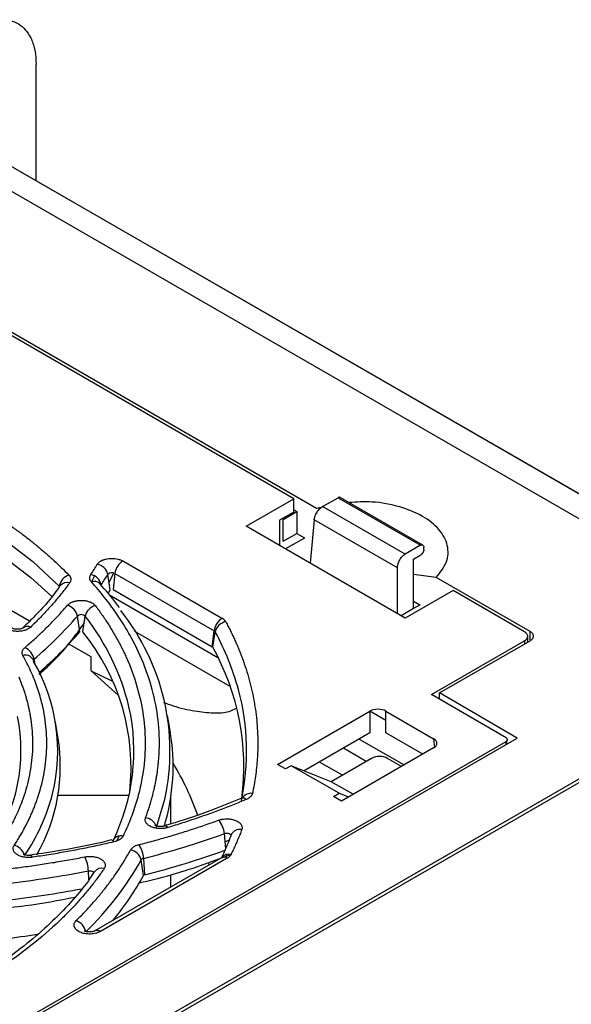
# Model space of a CAD drawing. Header units: millimetres. Extents: x 0 to 423, y 0 to 297.
# Tile 39 of 41: x 363 to 379, y 186 to 215. Entities that reach past the tile are written whole.
import ezdxf

# ---------------------------------------------------------------- set-up
doc = ezdxf.new("R2010")
doc.units = ezdxf.units.MM
doc.layers.add('实线', color=2, linetype='Continuous', lineweight=25)

msp = doc.modelspace()

# ---------------------------------------------------------------- linework, layer by layer
at = {"layer": '实线', "color": 2, "linetype": 'Continuous', "lineweight": 25, "true_color": 0xffff00}
for p, q in [((363.265, 210.4606), (363.265, 213.8976)), ((387.0931, 196.6996), (358.9218, 212.9625)), ((357.8934, 212.8236), (386.0098, 196.5923)), ((391.127, 194.3762), (362.8087, 210.724)), ((371.5713, 200.7511), (360.9696, 206.8713)), ((370.8956, 201.0382), (361.4675, 206.4809)), ((369.482, 200.2221), (370.8956, 201.0382)), ((370.8956, 200.6435), (370.8956, 201.0382)), ((371.7479, 200.8039), (372.2038, 201.0671)), ((372.2038, 201.0671), (374.6455, 199.6575)), ((374.7178, 199.6609), (372.2646, 201.0771)), ((370.5838, 200.423), (370.9845, 200.6544)), ((370.8956, 200.7057), (370.9845, 200.6544)), ((370.9845, 200.6544), (370.9845, 200.0067)), ((371.7972, 200.801), (371.5713, 200.7511)), ((374.1896, 199.3944), (371.7479, 200.8039)), ((370.8956, 200.6435), (370.4713, 200.3986)), ((370.4713, 200.3986), (370.4713, 199.651)), ((370.5838, 199.7754), (370.5838, 200.423)), ((371.5009, 200.4168), (371.3835, 199.1244)), ((373.966, 198.9938), (371.5009, 200.4168)), ((374.196, 197.5008), (369.482, 200.2221)), ((370.5838, 199.7754), (370.9845, 200.0067)), ((370.6443, 199.5511), (371.2205, 199.8838)), ((370.9845, 200.0067), (371.2082, 199.8767)), ((374.6455, 199.6575), (374.1896, 199.3944)), ((374.7448, 199.537), (374.7448, 199.5961)), ((365.8318, 199.1933), (368.7697, 197.4973)), ((374.438, 199.2513), (374.6554, 199.3768)), ((374.438, 197.781), (374.438, 199.2513)), ((373.966, 197.6336), (373.966, 198.9938)), ((364.9254, 198.6024), (364.9951, 198.7452)), ((365.4623, 198.336), (365.3899, 198.7968)), ((365.4266, 198.5633), (365.5683, 198.8357)), ((365.5984, 198.8243), (365.5441, 198.3468)), ((365.5984, 198.8243), (368.5363, 197.1283)), ((375.1118, 198.7072), (374.438, 198.7931)), ((377.8906, 197.103), (375.1118, 198.7072)), ((363.9574, 198.3914), (363.943, 198.3997)), ((365.5441, 198.3468), (368.482, 196.6508)), ((375.6096, 198.3168), (374.196, 197.5008)), ((377.7213, 197.0978), (375.6096, 198.3168)), ((363.0705, 197.4064), (361.5304, 198.2956)), ((365.4174, 198.2016), (368.6505, 196.3349)), ((374.438, 197.781), (374.0743, 197.571)), ((374.438, 197.9991), (374.6262, 197.8897)), ((374.6382, 197.8966), (374.438, 197.781)), ((364.5587, 197.0951), (364.4899, 197.5609)), ((364.6482, 197.0943), (364.7189, 197.5578)), ((369.012, 195.473), (366.1927, 197.1008)), ((368.482, 196.6508), (368.5363, 197.1283)), ((368.4943, 196.639), (368.5676, 197.0984)), ((377.8228, 196.7918), (377.819, 196.9641)), ((377.8899, 196.86), (377.8906, 197.103)), ((386.0098, 196.5923), (344.1088, 172.4034)), ((364.9012, 196.3495), (364.2352, 196.734)), ((374.9712, 195.2379), (377.7214, 196.8256)), ((375.2094, 195.283), (377.8906, 196.8309)), ((377.7214, 196.8256), (377.7234, 196.7344)), ((386.1041, 196.5379), (344.2031, 172.3489)), ((363.2052, 196.284), (363.2215, 196.163)), ((364.9012, 195.9368), (364.9012, 196.3495)), ((364.9012, 195.9368), (365.6969, 195.2233)), ((364.9012, 195.9368), (365.5104, 195.6397)), ((377.1849, 193.951), (374.9712, 195.2379)), ((375.2035, 195.1028), (375.2094, 195.283)), ((377.5112, 193.9449), (375.2094, 195.283)), ((367.232, 194.1724), (367.1556, 194.6142)), ((370.4177, 193.1687), (373.1489, 194.7454)), ((373.1489, 194.7454), (373.1489, 194.1006)), ((373.6196, 194.471), (373.1489, 194.7446)), ((373.6196, 194.7454), (375.0345, 193.9286)), ((373.6196, 194.1006), (373.6196, 194.7454)), ((363.9151, 193.9812), (363.8387, 194.423)), ((348.6947, 177.3095), (377.5112, 193.9449)), ((373.1489, 194.1006), (371.2023, 192.9769)), ((374.7114, 193.4703), (373.6196, 194.1006)), ((348.7772, 177.4495), (377.1845, 193.8487)), ((375.0345, 193.6568), (372.3033, 192.0801)), ((372.8346, 193.9192), (374.1617, 193.153)), ((375.0345, 193.9286), (375.0578, 193.6718)), ((377.1866, 193.7575), (377.1845, 193.8487)), ((377.1872, 193.851), (377.1893, 193.7591)), ((373.0417, 193.2553), (372.3632, 193.647)), ((370.6534, 193.0326), (370.4177, 193.1687)), ((370.8208, 193.1293), (370.6534, 193.0326)), ((372.235, 192.3129), (370.8208, 193.1293)), ((372.0044, 192.6564), (370.8208, 193.1293)), ((372.3345, 192.847), (371.656, 193.2388)), ((373.1987, 193.3459), (372.0044, 192.6564)), ((374.0827, 193.1074), (373.6695, 193.3459)), ((372.653, 192.282), (372.0044, 192.6564)), ((363.9164, 192.2541), (366.0172, 192.254)), ((363.9176, 192.2614), (366.0188, 192.2613)), ((367.2484, 192.2608), (367.2414, 192.2613)), ((367.2484, 192.254), (367.2484, 191.4037)), ((372.0676, 192.2162), (372.235, 192.3129)), ((372.3033, 192.0801), (372.0676, 192.2162)), ((372.235, 192.3129), (372.5184, 192.2043)), ((366.8288, 191.3114), (367.0815, 192.1421)), ((367.0646, 191.3428), (367.0671, 191.3436)), ((365.7113, 191.0435), (365.6511, 190.8866)), ((368.8802, 190.6651), (368.8418, 191.119)), ((369.0421, 191.078), (369.0325, 191.0418)), ((368.9882, 190.9262), (368.8621, 190.8789)), ((368.7549, 190.4035), (365.0027, 188.2374)), ((368.9216, 190.387), (365.1693, 188.2209)), ((366.451, 189.8779), (366.3779, 190.3375)), ((366.4469, 190.382), (366.4781, 189.8953)), ((368.3693, 190.2583), (368.3775, 190.1857)), ((364.8291, 189.7534), (364.816, 190.0142)), ((365.0026, 189.9936), (364.9964, 189.9831))]:
    msp.add_line(p, q, dxfattribs=at)
at = {"layer": '实线', "color": 2, "linetype": 'Continuous', "lineweight": 25, "true_color": 0xffff00, "flags": 128}
for points in [[(355.1813, 202.8554), (356.5363, 202.5095), (357.8351, 202.098), (359.0681, 201.6238), (360.2262, 201.0905), (361.3011, 200.5018), (362.2847, 199.8623), (363.1698, 199.1764), (363.9501, 198.4494)], [(355.2441, 202.3472), (356.5023, 202.0236), (357.7954, 201.6139), (359.0229, 201.1418), (360.176, 200.6108), (361.2461, 200.0248), (362.2253, 199.388), (363.1066, 198.7052), (363.7291, 198.1366)], [(363.1681, 196.2841), (363.1768, 196.2658), (363.1897, 196.2208)], [(368.8418, 191.119), (368.8756, 191.1276), (368.9122, 191.1302), (368.9486, 191.1265), (368.9816, 191.117), (369.0084, 191.1023), (369.0267, 191.0838), (369.035, 191.0631), (369.0354, 191.0556)], [(365.5722, 190.8726), (365.5499, 190.9), (365.5284, 190.9178), (365.5082, 190.9255), (365.4943, 190.9244)], [(363.1539, 190.4177), (363.1395, 190.4465), (363.1255, 190.4658), (363.1125, 190.4748), (363.1052, 190.4752)], [(364.816, 190.0142), (364.8511, 190.018), (364.8867, 190.0159), (364.9198, 190.0082), (364.9479, 189.9954), (364.9687, 189.9787), (364.9805, 189.9592), (364.9824, 189.9514)]]:
    msp.add_lwpolyline(points, dxfattribs=at)
at = {"layer": '实线', "color": 2, "linetype": 'Continuous', "lineweight": 25, "true_color": 0xffff00}
for centre, radius, start, end in [((366.1142, 198.7564), 0.5202, 122.87444, 172.50149), ((365.0087, 198.7093), 0.3911, 12.93456, 79.74441), ((364.3742, 198.367), 0.4321, 108.39786, 169.00789), ((364.8044, 198.3997), 0.3978, 12.62842, 78.39217), ((357.9199, 203.331), 8.7384, 326.33273, 328.74274), ((365.5118, 198.6761), 0.1716, 59.70432, 135.29703), ((364.1789, 198.3181), 0.2411, 70.29928, 142.05445), ((364.9903, 198.3549), 0.2351, 46.46364, 111.27948), ((358.0746, 202.8188), 8.6414, 327.91572, 328.751), ((364.0794, 197.4765), 0.4191, 11.61623, 74.13637), ((365.1178, 197.4719), 0.408, 103.66661, 167.8536), ((355.6152, 205.205), 11.713, 310.39103, 319.26033), ((364.6027, 197.4325), 0.1708, 47.12912, 131.31658), ((359.1989, 193.2359), 7.0106, 13.5185, 38.05889), ((360.5229, 193.5476), 6.7076, 347.90439, 38.5031), ((369.0521, 197.0604), 0.5202, 122.87444, 172.50149), ((363.0174, 197.036), 0.2196, 65.82794, 130.5044), ((368.9407, 197.0103), 0.3834, 98.69154, 166.72419), ((355.691, 204.7303), 11.7018, 310.95107, 319.27122), ((359.6787, 193.0628), 6.3991, 353.58195, 39.0505), ((368.4986, 197.0575), 0.0801, 30.63971, 61.97546), ((361.584, 193.2996), 7.9499, 15.18367, 28.54437), ((362.758, 196.2053), 0.454, 9.98181, 67.53635), ((362.206, 193.1072), 7.2123, 352.42388, 29.32108), ((362.9474, 196.1471), 0.2598, 31.83254, 106.07583), ((363.2398, 196.2392), 0.0566, 127.77479, 172.74746), ((358.6401, 193.5652), 5.2679, 346.04529, 30.27298), ((362.5231, 193.5611), 6.9752, 347.89425, 15.13074), ((360.1698, 193.5573), 5.9921, 333.74029, 12.7006), ((357.7421, 193.5806), 5.0773, 325.64224, 11.47926), ((358.6357, 193.1246), 5.3485, 330.51207, 9.21685), ((361.0793, 193.1128), 6.2432, 343.396, 9.77203), ((360.6334, 189.1161), 7.84, 18.92331, 31.43644), ((357.9648, 193.8104), 5.9829, 326.00195, 345.32552), ((369.6283, 192.0038), 0.3084, 82.09716, 146.44457), ((369.395, 192.0455), 0.1237, 42.21351, 109.30432), ((366.4713, 191.2141), 0.3736, 21.51674, 84.63993), ((367.0771, 191.2423), 0.1018, 32.22759, 95.60678), ((368.1867, 191.065), 0.6574, 4.71536, 43.16141), ((365.7729, 190.7877), 0.2666, 75.34345, 151.64723), ((360.025, 215.51), 25.9357, 284.336, 289.8738), ((361.4533, 193.8878), 8.096, 334.45426, 339.41899), ((369.2957, 190.9642), 0.278, 77.65527, 155.83839), ((362.5324, 190.3691), 0.4069, 20.34386, 78.0587), ((365.6175, 190.3359), 0.8306, 3.18304, 33.17659), ((366.0031, 190.2496), 0.3849, 13.20931, 80.99813), ((360.0303, 215.1247), 26.0403, 284.336, 289.8738), ((368.9714, 190.2362), 0.2737, 75.91103, 142.31856), ((361.5631, 193.3779), 7.8972, 337.89944, 338.81087), ((363.7863, 189.9723), 1.0306, 2.32807, 26.3025), ((358.177, 194.9636), 9.4156, 314.16802, 330.57286), ((366.4662, 190.2762), 0.1076, 100.35354, 145.23904), ((368.8245, 190.2567), 0.1625, 53.32187, 115.36767), ((358.9211, 220.2576), 30.8125, 276.37715, 281.02954), ((365.2028, 189.8494), 0.2468, 71.4117, 144.22609), ((358.7705, 194.1528), 8.7901, 320.39597, 330.89998), ((358.9132, 219.9574), 31.0033, 276.38159, 280.61648), ((364.3088, 188.1281), 0.4364, 10.78647, 70.77368), ((365.0719, 188.086), 0.1665, 54.17733, 114.8648)]:
    msp.add_arc(centre, radius, start, end, dxfattribs=at)
for centre, major_axis, ratio, start_param, end_param in [((377.4856, 196.9617), (0.3334, -0.0001), 0.5772876, 5.4981298, 7.0689261), ((373.3842, 194.6087), (0.3333, 0), 0.5788711, 0.7867677, 2.354825), ((374.7978, 193.7927), (0.3342, 0), 0.5757087, 5.4991567, 7.0672139), ((373.4341, 193.2093), (0.3333, 0), 0.5788711, 0.7867677, 2.354825)]:
    msp.add_ellipse(centre, major_axis=major_axis, ratio=ratio, start_param=start_param, end_param=end_param, dxfattribs=at)
for points, knots in [([(361.477, 214.9678), (361.5003, 214.9815), (361.5467, 215.0087), (361.6156, 215.0454), (361.6834, 215.0788), (361.7501, 215.1086), (361.8157, 215.1348), (361.9158, 215.1699), (362.0503, 215.2045), (362.2605, 215.2297), (362.5014, 215.2121), (362.7499, 215.1132), (362.9569, 214.9396), (363.0921, 214.7321), (363.1761, 214.5308), (363.2206, 214.3709), (363.2473, 214.2135), (363.2623, 214.0611), (363.2641, 213.9526), (363.265, 213.8976)], [0, 0, 0, 0, 0.0248019, 0.0492531, 0.0733851, 0.0972305, 0.120823, 0.1441976, 0.2060933, 0.2697381, 0.3857791, 0.5000513, 0.6142767, 0.7303352, 0.7939285, 0.8558453, 0.9027774, 0.95074, 1, 1, 1, 1]), ([(355.3017, 203.2671), (355.3793, 203.2493), (355.5343, 203.2138), (355.7651, 203.1582), (355.9944, 203.1009), (356.2221, 203.0417), (356.4482, 202.9807), (356.6728, 202.9179), (356.8958, 202.8532), (357.1173, 202.7867), (357.3372, 202.7183), (357.5555, 202.6481), (357.7722, 202.5761), (358.3513, 202.3773), (359.2667, 202.0262), (360.4572, 201.478), (361.5619, 200.8729), (362.3301, 200.3722), (362.8223, 200.0134), (363.0801, 199.8159), (363.3292, 199.615), (363.5697, 199.4106), (363.8015, 199.2029), (364.0253, 198.9919), (364.167, 198.8487), (364.2379, 198.777)], [0, 0, 0, 0, 0.0207195, 0.0414184, 0.0621008, 0.0827709, 0.1034329, 0.1240909, 0.1447491, 0.1654117, 0.1860828, 0.2067667, 0.2274674, 0.2481891, 0.3740882, 0.500002, 0.6259011, 0.7518149, 0.7873206, 0.8227744, 0.8581973, 0.8936104, 0.9290345, 0.9644907, 1, 1, 1, 1]), ([(372.2685, 201.074), (372.2667, 201.0752), (372.2574, 201.0815), (372.2353, 201.0819), (372.2137, 201.0717), (372.2038, 201.0671)], [0, 0, 0, 0, 0.1136815, 0.5919928, 1, 1, 1, 1]), ([(375.1118, 198.7072), (375.2275, 198.8521), (375.4656, 199.1498), (375.485, 199.6559), (375.2331, 200.1338), (374.7329, 200.5335), (374.044, 200.8176), (373.2721, 200.9685), (372.755, 200.9383), (372.528, 200.925)], [0, 0, 0, 0, 0.1429705, 0.2939735, 0.4449764, 0.5879469, 0.7309175, 0.8819204, 1, 1, 1, 1]), ([(371.5009, 200.4168), (371.5018, 200.4257), (371.5038, 200.4431), (371.5094, 200.4704), (371.5169, 200.4982), (371.5297, 200.5358), (371.5502, 200.5831), (371.5814, 200.6381), (371.6182, 200.6896), (371.6591, 200.7355), (371.703, 200.7754), (371.7329, 200.7944), (371.7479, 200.8039)], [0, 0, 0, 0, 0.0633519, 0.1258453, 0.1880575, 0.2505734, 0.3760462, 0.5005509, 0.6246154, 0.7503051, 0.8744413, 1, 1, 1, 1]), ([(374.6455, 199.6575), (374.6502, 199.66), (374.6597, 199.665), (374.674, 199.6691), (374.688, 199.6706), (374.7015, 199.6689), (374.7179, 199.6622), (374.7369, 199.6433), (374.7444, 199.616), (374.7448, 199.5975), (374.7448, 199.5961)], [0, 0, 0, 0, 0.092743, 0.1880659, 0.285974, 0.3864719, 0.4895642, 0.6931014, 0.9770577, 1, 1, 1, 1]), ([(374.7448, 199.537), (374.7446, 199.531), (374.7442, 199.5191), (374.7408, 199.5006), (374.7357, 199.4826), (374.7291, 199.4653), (374.7213, 199.4491), (374.7126, 199.4342), (374.7033, 199.4208), (374.6937, 199.4089), (374.6839, 199.3986), (374.6742, 199.3898), (374.6647, 199.3825), (374.6584, 199.3787), (374.6554, 199.3768)], [0, 0, 0, 0, 0.1024618, 0.2014441, 0.296947, 0.3889708, 0.4775159, 0.5625829, 0.6441725, 0.7222855, 0.7969232, 0.8680869, 0.9357785, 1, 1, 1, 1]), ([(365.0783, 199.0941), (365.0832, 199.1015), (365.0929, 199.1163), (365.1116, 199.1373), (365.1333, 199.1572), (365.158, 199.1761), (365.1769, 199.1875), (365.1863, 199.1933)], [0, 0, 0, 0, 0.2016354, 0.4008197, 0.5991803, 0.7983646, 1, 1, 1, 1]), ([(365.1863, 199.1933), (365.1947, 199.1979), (365.2113, 199.2071), (365.2382, 199.2194), (365.2666, 199.2305), (365.2965, 199.2404), (365.3452, 199.2539), (365.4158, 199.2669), (365.509, 199.2723), (365.6023, 199.2669), (365.6802, 199.2525), (365.742, 199.2344), (365.7898, 199.2159), (365.8178, 199.2009), (365.8318, 199.1933)], [0, 0, 0, 0, 0.048274, 0.0961539, 0.1439149, 0.1918339, 0.2401853, 0.3699919, 0.5000478, 0.6298545, 0.7599106, 0.8401006, 0.9197022, 1, 1, 1, 1]), ([(373.966, 198.9938), (373.9662, 199.0039), (373.9667, 199.0237), (373.9705, 199.054), (373.9761, 199.0831), (373.9833, 199.1109), (373.9916, 199.1372), (374.0008, 199.1616), (374.0105, 199.1842), (374.0205, 199.2049), (374.0377, 199.2372), (374.0648, 199.2795), (374.1044, 199.3271), (374.1464, 199.3666), (374.1753, 199.3852), (374.1896, 199.3944)], [0, 0, 0, 0, 0.06934321, 0.13525992, 0.19774979, 0.25681251, 0.31244781, 0.36465547, 0.41343532, 0.45878727, 0.5007113, 0.63031793, 0.75672878, 0.87995287, 1, 1, 1, 1]), ([(364.2379, 198.777), (364.2434, 198.771), (364.2543, 198.7592), (364.2677, 198.7407), (364.2787, 198.7218), (364.287, 198.7025), (364.2928, 198.6827), (364.2971, 198.656), (364.296, 198.6225), (364.2846, 198.5827), (364.2683, 198.5577), (364.2602, 198.5451)], [0, 0, 0, 0, 0.0841189, 0.1672846, 0.2499814, 0.332702, 0.4159386, 0.5001742, 0.6673463, 0.8326402, 1, 1, 1, 1]), ([(364.905, 198.5739), (364.8993, 198.5806), (364.888, 198.594), (364.875, 198.6149), (364.8648, 198.6362), (364.858, 198.6581), (364.8534, 198.6852), (364.8542, 198.7174), (364.8638, 198.7542), (364.8776, 198.7776), (364.8845, 198.7894)], [0, 0, 0, 0, 0.1006727, 0.2003011, 0.2996037, 0.3993063, 0.5001257, 0.6672085, 0.8327129, 1, 1, 1, 1]), ([(363.9816, 198.4723), (363.9246, 198.3907), (363.7107, 198.0847), (363.3406, 197.6605), (362.9944, 197.3294), (362.8665, 197.2073)], [0, 0, 0, 0, 0.18647072, 0.69970289, 1, 1, 1, 1]), ([(364.2602, 198.5451), (364.2267, 198.5001), (364.1598, 198.4099), (364.0554, 198.2759), (363.9481, 198.1426), (363.8375, 198.0103), (363.7238, 197.879), (363.6069, 197.7486), (363.4869, 197.6191), (363.3637, 197.4905), (363.2375, 197.3628), (363.1507, 197.2785), (363.1074, 197.2363)], [0, 0, 0, 0, 0.1001164, 0.2001552, 0.3001358, 0.4000776, 0.5, 0.5999224, 0.6998642, 0.7998448, 0.8998836, 1, 1, 1, 1]), ([(366.5062, 191.5861), (366.5227, 191.6309), (366.5558, 191.7205), (366.6015, 191.8554), (366.6443, 191.9904), (366.6839, 192.1257), (366.7205, 192.2612), (366.7539, 192.3969), (366.7842, 192.5329), (366.8114, 192.6691), (366.8355, 192.8055), (366.8565, 192.9422), (366.8743, 193.0791), (366.8891, 193.2162), (366.9224, 193.6091), (366.9215, 194.2594), (366.783, 195.1623), (366.51, 196.0549), (366.2004, 196.7209), (365.9452, 197.1691), (365.7971, 197.4093), (365.639, 197.6471), (365.4709, 197.8826), (365.2926, 198.1156), (365.105, 198.3464), (364.9717, 198.498), (364.905, 198.5739)], [0, 0, 0, 0, 0.0191251, 0.038232, 0.0573242, 0.076405, 0.0954776, 0.1145454, 0.1336117, 0.1526798, 0.1717531, 0.1908348, 0.2099284, 0.229037, 0.2481641, 0.374076, 0.5000022, 0.6259141, 0.7518402, 0.7873431, 0.8227933, 0.8582122, 0.8936211, 0.9290411, 0.9644937, 1, 1, 1, 1]), ([(365.7303, 197.8086), (365.7068, 197.8433), (365.5401, 198.0891), (365.3298, 198.3223), (365.1493, 198.5226)], [0, 0, 0, 0, 0.1412348, 1, 1, 1, 1]), ([(364.2804, 197.9492), (364.2894, 197.9541), (364.3073, 197.964), (364.3365, 197.9772), (364.3671, 197.9889), (364.3994, 197.9991), (364.4332, 198.0078), (364.4914, 198.0196), (364.5772, 198.0288), (364.6886, 198.0242), (364.7953, 198.005), (364.8799, 197.9746), (364.9429, 197.9406), (364.9887, 197.9068), (365.0104, 197.8812), (365.0214, 197.8684)], [0, 0, 0, 0, 0.0421571, 0.0837694, 0.1251122, 0.1664661, 0.2081115, 0.250323, 0.3751104, 0.5000991, 0.6248866, 0.7498754, 0.8335807, 0.916207, 1, 1, 1, 1]), ([(362.9315, 196.6248), (362.9782, 196.6651), (363.0715, 196.7456), (363.2078, 196.8677), (363.3414, 196.9908), (363.4721, 197.1148), (363.5998, 197.2398), (363.7246, 197.3658), (363.8465, 197.4927), (363.9654, 197.6207), (364.0815, 197.7495), (364.1565, 197.8362), (364.1939, 197.8796)], [0, 0, 0, 0, 0.10010858, 0.2001448, 0.30012672, 0.40007242, 0.5, 0.59992758, 0.69987328, 0.7998552, 0.89989142, 1, 1, 1, 1]), ([(364.1939, 197.8796), (364.1997, 197.886), (364.2112, 197.8987), (364.2318, 197.9166), (364.2546, 197.9336), (364.2718, 197.944), (364.2804, 197.9492)], [0, 0, 0, 0, 0.2508404, 0.5, 0.7491596, 1, 1, 1, 1]), ([(365.0214, 197.8684), (365.0545, 197.8242), (365.1206, 197.7358), (365.2157, 197.6022), (365.3077, 197.4681), (365.3962, 197.3333), (365.4814, 197.1979), (365.5632, 197.0617), (365.6417, 196.925), (365.7168, 196.7875), (365.7885, 196.6494), (365.8569, 196.5107), (365.9219, 196.3713), (366.0879, 195.9943), (366.3051, 195.3724), (366.4755, 194.4988), (366.5155, 193.62), (366.4454, 192.9524), (366.3539, 192.4978), (366.2942, 192.2528), (366.2243, 192.0091), (366.1441, 191.7664), (366.0535, 191.5249), (365.9534, 191.2844), (365.8781, 191.1252), (365.8404, 191.0456)], [0, 0, 0, 0, 0.0207195, 0.0414184, 0.0621008, 0.0827709, 0.1034329, 0.1240909, 0.1447491, 0.1654117, 0.1860828, 0.2067667, 0.2274674, 0.2481891, 0.3740882, 0.500002, 0.6259011, 0.7518149, 0.7873206, 0.8227744, 0.8581973, 0.8936104, 0.9290345, 0.9644907, 1, 1, 1, 1]), ([(363.1074, 197.2363), (363.1001, 197.2297), (363.0856, 197.2165), (363.06, 197.1982), (363.0267, 197.178), (362.9836, 197.1573), (362.9118, 197.1316), (362.8127, 197.1109), (362.6884, 197.1056), (362.566, 197.1194), (362.472, 197.1468), (362.4059, 197.1772), (362.3629, 197.2036), (362.3263, 197.2325), (362.3083, 197.2536), (362.2993, 197.2641)], [0, 0, 0, 0, 0.0409556, 0.0817885, 0.1228254, 0.1864895, 0.2503308, 0.3775259, 0.5000246, 0.6225233, 0.7497184, 0.8133824, 0.8772237, 0.9385661, 1, 1, 1, 1]), ([(362.8749, 197.2025), (362.8758, 197.2035), (362.8798, 197.2082), (362.8767, 197.2042), (362.8607, 197.1957), (362.8331, 197.1852), (362.7998, 197.177), (362.7613, 197.171), (362.7099, 197.1683), (362.6625, 197.1718), (362.6229, 197.179), (362.5947, 197.1866), (362.5707, 197.1959), (362.5562, 197.204), (362.555, 197.205), (362.5544, 197.2055)], [0, 0, 0, 0, 0.0262729, 0.1187411, 0.2072295, 0.2952786, 0.3632057, 0.4373801, 0.5274233, 0.6514534, 0.7003985, 0.7765285, 0.8514463, 0.9276365, 1, 1, 1, 1]), ([(363.3506, 195.8375), (363.392, 195.8726), (363.7863, 196.2074), (364.2437, 196.7138), (364.5825, 197.2007), (364.6875, 197.3515)], [0, 0, 0, 0, 0.0748825, 0.7134879, 1, 1, 1, 1]), ([(368.8828, 197.3893), (368.907, 197.3439), (368.9553, 197.2532), (369.0242, 197.1165), (369.0906, 196.9794), (369.1541, 196.8419), (369.2147, 196.704), (369.2726, 196.5657), (369.3277, 196.4269), (369.3799, 196.2878), (369.4873, 195.9844), (369.6266, 195.5141), (369.7556, 194.874), (369.8256, 194.2309), (369.8339, 193.7158), (369.8154, 193.3304), (369.7937, 193.0744), (369.7625, 192.8189), (369.7225, 192.5637), (369.688, 192.3941), (369.6707, 192.3092)], [0, 0, 0, 0, 0.0277168, 0.0554207, 0.0831154, 0.1108049, 0.138493, 0.1661835, 0.1938803, 0.2215872, 0.249308, 0.3746446, 0.5000016, 0.6253382, 0.7506952, 0.8005753, 0.8504234, 0.900262, 0.9501134, 1, 1, 1, 1]), ([(377.8906, 196.8309), (377.8993, 196.8362), (377.9163, 196.8465), (377.9379, 196.8633), (377.9557, 196.8807), (377.9728, 196.9029), (377.9855, 196.9318), (377.9897, 196.9669), (377.9855, 197.0021), (377.9698, 197.0374), (377.9392, 197.0721), (377.9072, 197.0925), (377.8906, 197.103)], [0, 0, 0, 0, 0.07202858, 0.14080056, 0.20706166, 0.27164469, 0.38087474, 0.50019225, 0.61919694, 0.72873895, 0.85918579, 1, 1, 1, 1]), ([(362.8754, 196.3967), (362.8715, 196.4044), (362.8637, 196.4197), (362.8566, 196.4432), (362.8531, 196.4668), (362.8534, 196.4907), (362.8583, 196.5198), (362.871, 196.5535), (362.8954, 196.5909), (362.9194, 196.6135), (362.9315, 196.6248)], [0, 0, 0, 0, 0.10079227, 0.20037233, 0.29956807, 0.39921695, 0.50014515, 0.66731473, 0.83264097, 1, 1, 1, 1]), ([(362.6166, 190.7672), (362.643, 190.8077), (362.6957, 190.8886), (362.7708, 191.0107), (362.8428, 191.1334), (362.9114, 191.2566), (362.9768, 191.3804), (363.0389, 191.5047), (363.0977, 191.6296), (363.1531, 191.755), (363.2053, 191.881), (363.2542, 192.0075), (363.3693, 192.328), (363.5093, 192.8473), (363.5955, 193.5689), (363.5758, 194.2922), (363.4773, 194.8509), (363.3688, 195.2452), (363.2929, 195.4786), (363.2059, 195.7105), (363.1074, 195.9409), (362.9984, 196.1699), (362.9165, 196.3211), (362.8754, 196.3967)], [0, 0, 0, 0, 0.0226053, 0.0451872, 0.067751, 0.0903019, 0.1128452, 0.1353862, 0.1579301, 0.1804822, 0.2030478, 0.2256321, 0.2482403, 0.3741126, 0.5000028, 0.6258751, 0.7517653, 0.7931893, 0.8345495, 0.8758782, 0.9172079, 0.958571, 1, 1, 1, 1]), ([(362.7514, 195.7592), (362.7683, 195.7188), (362.8019, 195.6382), (362.8482, 195.5168), (362.8917, 195.3951), (362.9318, 195.2732), (362.9688, 195.1509), (363.0025, 195.0283), (363.033, 194.9055), (363.0604, 194.7823), (363.0845, 194.6588), (363.1055, 194.5351), (363.1501, 194.2223), (363.179, 193.7186), (363.1172, 193.026), (362.9556, 192.3388), (362.7525, 191.8132), (362.5725, 191.4447), (362.4549, 191.2272), (362.3271, 191.0119), (362.1889, 190.7988), (362.041, 190.5875), (361.934, 190.4487), (361.8804, 190.3793)], [0, 0, 0, 0, 0.02260831, 0.04519386, 0.06776177, 0.09031715, 0.11286514, 0.13541087, 0.15795948, 0.18051609, 0.20308584, 0.22567386, 0.24828523, 0.37413465, 0.50000273, 0.62585214, 0.75172023, 0.7931503, 0.83451819, 0.87585547, 0.91719378, 0.95856477, 1, 1, 1, 1]), ([(367.0377, 195.005), (367.1333, 194.9708), (367.446, 194.8591), (367.9444, 194.7408), (368.4986, 194.6837), (368.9216, 194.7001), (369.1263, 194.7956), (369.1978, 194.829)], [0, 0, 0, 0, 0.122738, 0.4013605, 0.652821, 0.8787983, 1, 1, 1, 1]), ([(377.1845, 193.8487), (377.1882, 193.851), (377.1956, 193.8556), (377.2046, 193.8635), (377.2129, 193.8733), (377.2191, 193.8854), (377.2216, 193.8994), (377.2195, 193.9135), (377.2127, 193.9272), (377.2016, 193.9402), (377.1905, 193.9473), (377.1849, 193.951)], [0, 0, 0, 0, 0.0830938, 0.1658049, 0.2496135, 0.3720441, 0.4971266, 0.6200747, 0.7461782, 0.8721402, 1, 1, 1, 1]), ([(369.6707, 192.3092), (369.6689, 192.302), (369.6653, 192.2878), (369.6561, 192.2669), (369.6441, 192.2466), (369.6292, 192.2268), (369.6076, 192.2036), (369.5772, 192.1778), (369.5355, 192.1509), (369.503, 192.1361), (369.4866, 192.1286)], [0, 0, 0, 0, 0.1006242, 0.2002719, 0.2996176, 0.3993419, 0.5001178, 0.6671652, 0.8327414, 1, 1, 1, 1]), ([(369.3525, 192.1676), (369.0938, 192.0603), (368.4928, 191.811), (367.7235, 191.54), (367.2041, 191.3899), (367.0624, 191.3489)], [0, 0, 0, 0, 0.3545934, 0.823855, 1, 1, 1, 1]), ([(369.4866, 192.1286), (369.4194, 192.1005), (369.2848, 192.0444), (369.0806, 191.9622), (368.8748, 191.8815), (368.6671, 191.8025), (368.4576, 191.7252), (368.2464, 191.6496), (368.0333, 191.5756), (367.8185, 191.5033), (367.6019, 191.4326), (367.3836, 191.3635), (367.2367, 191.3189), (367.1632, 191.2966)], [0, 0, 0, 0, 0.0910354, 0.1819951, 0.2728958, 0.3637543, 0.4545876, 0.5454124, 0.6362457, 0.7271042, 0.8180049, 0.9089646, 1, 1, 1, 1]), ([(369.3782, 192.1744), (369.378, 192.1744), (369.3776, 192.1742), (369.3691, 192.1681), (369.3581, 192.1642), (369.3571, 192.1638)], [0, 0, 0, 0, 0.3902059, 0.9419645, 1, 1, 1, 1]), ([(366.3128, 190.7904), (366.3866, 190.8096), (366.5343, 190.8479), (366.7542, 190.9074), (366.9726, 190.9684), (367.1895, 191.031), (367.405, 191.0953), (367.6189, 191.1611), (367.8314, 191.2286), (368.0424, 191.2976), (368.2519, 191.3683), (368.46, 191.4405), (368.5975, 191.4899), (368.6662, 191.5146)], [0, 0, 0, 0, 0.0910239, 0.181979, 0.2728804, 0.3637436, 0.4545837, 0.5454163, 0.6362564, 0.7271196, 0.818021, 0.9089761, 1, 1, 1, 1]), ([(367.1632, 191.2966), (367.1537, 191.2939), (367.1348, 191.2884), (367.1054, 191.2818), (367.0752, 191.2763), (367.0333, 191.2704), (366.9791, 191.2663), (366.8911, 191.267), (366.7845, 191.2814), (366.6717, 191.3181), (366.5806, 191.3712), (366.5285, 191.4268), (366.504, 191.4756), (366.4954, 191.5129), (366.4952, 191.5501), (366.5025, 191.5741), (366.5062, 191.5861)], [0, 0, 0, 0, 0.0307081, 0.06129, 0.0918938, 0.1226674, 0.1864346, 0.2503713, 0.3777388, 0.500036, 0.6223333, 0.7497007, 0.8134679, 0.8774046, 0.9386586, 1, 1, 1, 1]), ([(367.0668, 191.3436), (367.0664, 191.3434), (367.0586, 191.3406), (367.0355, 191.3354), (366.9979, 191.3295), (366.9461, 191.3267), (366.8989, 191.3303), (366.8592, 191.3374), (366.831, 191.345), (366.8071, 191.3543), (366.7925, 191.3624), (366.7913, 191.3634), (366.7907, 191.3639)], [0, 0, 0, 0, 0.0049123, 0.1008273, 0.2055639, 0.3327076, 0.5078417, 0.5769537, 0.6844516, 0.7902377, 0.8978206, 1, 1, 1, 1]), ([(368.6662, 191.5146), (368.6756, 191.5179), (368.6942, 191.5244), (368.7237, 191.5326), (368.754, 191.5396), (368.7965, 191.5475), (368.8521, 191.554), (368.9432, 191.5566), (369.055, 191.5452), (369.1747, 191.5103), (369.2724, 191.4572), (369.329, 191.4005), (369.3559, 191.3501), (369.3657, 191.3116), (369.3664, 191.2731), (369.3589, 191.2482), (369.3552, 191.2358)], [0, 0, 0, 0, 0.0306715, 0.0612058, 0.0917611, 0.1224954, 0.1863619, 0.2503981, 0.3779383, 0.5000384, 0.6221385, 0.7496787, 0.8135452, 0.8775815, 0.9387489, 1, 1, 1, 1]), ([(365.8404, 191.0456), (365.837, 191.0392), (365.8302, 191.0263), (365.817, 191.0078), (365.8017, 190.9899), (365.7839, 190.9728), (365.7637, 190.9565), (365.7341, 190.9358), (365.6922, 190.9126), (365.6355, 190.8892), (365.5934, 190.8781), (365.5722, 190.8726)], [0, 0, 0, 0, 0.0841189, 0.1672846, 0.2499814, 0.332702, 0.4159386, 0.5001742, 0.6673463, 0.8326402, 1, 1, 1, 1]), ([(369.3552, 191.2358), (369.3364, 191.1865), (369.2988, 191.088), (369.2384, 190.9407), (369.1749, 190.7939), (369.1085, 190.6474), (369.0615, 190.5502), (369.038, 190.5016)], [0, 0, 0, 0, 0.2000313, 0.4000157, 0.5999843, 0.7999687, 1, 1, 1, 1]), ([(363.1539, 190.4177), (363.1406, 190.416), (363.1142, 190.4125), (363.0737, 190.41), (363.0254, 190.4094), (362.9697, 190.4123), (362.8873, 190.4235), (362.792, 190.4493), (362.6975, 190.4963), (362.6279, 190.556), (362.5949, 190.6137), (362.5854, 190.6622), (362.5873, 190.6984), (362.597, 190.7338), (362.61, 190.7561), (362.6166, 190.7672)], [0, 0, 0, 0, 0.0409556, 0.0817885, 0.1228254, 0.1864895, 0.2503308, 0.3775259, 0.5000246, 0.6225233, 0.7497184, 0.8133824, 0.8772237, 0.9385661, 1, 1, 1, 1]), ([(365.4932, 190.9293), (365.3989, 190.9057), (364.9264, 190.7879), (364.1295, 190.6337), (363.4176, 190.5261), (363.1046, 190.4789)], [0, 0, 0, 0, 0.1225469, 0.6141412, 1, 1, 1, 1]), ([(365.5722, 190.8726), (365.4933, 190.8543), (365.3356, 190.8179), (365.0975, 190.7657), (364.8585, 190.7153), (364.6182, 190.6669), (364.3769, 190.6205), (364.1345, 190.5759), (363.891, 190.5334), (363.6464, 190.4928), (363.4008, 190.454), (363.2362, 190.4298), (363.1539, 190.4177)], [0, 0, 0, 0, 0.1001164, 0.2001552, 0.3001358, 0.4000776, 0.5, 0.5999224, 0.6998642, 0.7998448, 0.8998836, 1, 1, 1, 1]), ([(363.1059, 190.4758), (363.1009, 190.4749), (363.0812, 190.4717), (363.0367, 190.4699), (362.9897, 190.4733), (362.95, 190.4805), (362.9218, 190.488), (362.8979, 190.4973), (362.8833, 190.5054), (362.8821, 190.5064), (362.8815, 190.5069)], [0, 0, 0, 0, 0.0522527, 0.2039327, 0.4128644, 0.4953137, 0.6235566, 0.7497576, 0.8781019, 1, 1, 1, 1]), ([(364.4525, 188.5402), (364.4939, 188.5815), (364.5768, 188.6642), (364.6974, 188.7894), (364.8152, 188.9154), (364.9298, 189.0424), (365.0414, 189.1702), (365.15, 189.299), (365.2556, 189.4287), (365.3922, 189.6027), (365.5553, 189.8221), (365.738, 190.0884), (365.9088, 190.3574), (366.0118, 190.5389), (366.0634, 190.6297)], [0, 0, 0, 0, 0.0625371, 0.1250401, 0.187521, 0.2499914, 0.3124633, 0.3749484, 0.4374587, 0.5000059, 0.6250431, 0.7499914, 0.8749455, 1, 1, 1, 1]), ([(364.7101, 190.429), (364.7202, 190.4308), (364.7404, 190.4345), (364.7713, 190.4385), (364.8027, 190.4413), (364.8457, 190.4433), (364.9006, 190.4426), (364.9875, 190.434), (365.0892, 190.4102), (365.191, 190.3636), (365.2668, 190.3028), (365.3032, 190.243), (365.314, 190.1925), (365.3123, 190.1548), (365.3023, 190.1179), (365.2884, 190.0948), (365.2815, 190.0833)], [0, 0, 0, 0, 0.0307055, 0.061284, 0.0918844, 0.1226552, 0.1864297, 0.2503733, 0.377753, 0.5000362, 0.6223195, 0.7496992, 0.8134736, 0.8774171, 0.938665, 1, 1, 1, 1]), ([(366.3169, 189.6585), (366.627, 189.7323), (367.5687, 189.9565), (368.4258, 190.2764), (369.0006, 190.4909)], [0, 0, 0, 0, 0.3292914, 1, 1, 1, 1]), ([(369.038, 190.5016), (369.0342, 190.4944), (369.0265, 190.4801), (369.0112, 190.4595), (368.9932, 190.4398), (368.9722, 190.4211), (368.9485, 190.4034), (368.9306, 190.3925), (368.9216, 190.387)], [0, 0, 0, 0, 0.1687112, 0.3349744, 0.5, 0.6650256, 0.8312888, 1, 1, 1, 1]), ([(362.2805, 190.057), (362.3629, 190.0665), (362.5275, 190.0853), (362.7734, 190.116), (363.0186, 190.1485), (363.2629, 190.1828), (363.5063, 190.2191), (363.7489, 190.2572), (363.9905, 190.2973), (364.2313, 190.3392), (364.4714, 190.3829), (364.6305, 190.4136), (364.7101, 190.429)], [0, 0, 0, 0, 0.1001086, 0.2001448, 0.3001267, 0.4000724, 0.5, 0.5999276, 0.6998733, 0.7998552, 0.8998914, 1, 1, 1, 1]), ([(364.989, 189.988), (364.9506, 189.9274), (364.771, 189.6442), (364.3647, 189.1556), (363.7715, 188.5277), (363.094, 187.9272), (362.344, 187.3556), (361.5232, 186.8161), (360.6365, 186.312), (359.6901, 185.8449), (358.685, 185.4224), (357.9177, 185.1318), (357.4743, 184.9966), (357.3972, 184.9732)], [0, 0, 0, 0, 0.0288958, 0.135184, 0.2411198, 0.3468145, 0.4523455, 0.557755, 0.6630504, 0.7682214, 0.8732226, 0.9779656, 1, 1, 1, 1]), ([(365.2815, 190.0833), (365.2507, 190.0385), (365.1892, 189.949), (365.0929, 189.8158), (364.9936, 189.6834), (364.8911, 189.5519), (364.7854, 189.4214), (364.6766, 189.2917), (364.5645, 189.163), (364.4493, 189.0352), (364.3309, 188.9082), (364.2093, 188.7822), (364.0845, 188.6571), (363.7401, 188.3227), (363.1319, 187.7943), (362.1824, 187.1071), (361.1342, 186.4693), (360.2669, 186.0259), (359.6454, 185.7417), (359.3032, 185.5929), (358.9551, 185.4491), (358.6012, 185.3102), (358.2413, 185.1764), (357.8759, 185.0473), (357.6277, 184.9655), (357.5035, 184.9245)], [0, 0, 0, 0, 0.0207195, 0.0414184, 0.0621008, 0.0827709, 0.1034329, 0.1240909, 0.1447491, 0.1654117, 0.1860828, 0.2067667, 0.2274674, 0.2481891, 0.3740882, 0.500002, 0.6259011, 0.7518149, 0.7873206, 0.8227744, 0.8581973, 0.8936104, 0.9290345, 0.9644907, 1, 1, 1, 1]), ([(367.2483, 189.8939), (367.2483, 189.8798), (367.2483, 189.759), (367.2483, 189.6394), (367.2483, 189.5338)], [0, 0, 0, 0, 0.11675, 1, 1, 1, 1]), ([(362.0811, 188.9018), (362.3727, 188.9264), (363.1701, 188.9936), (363.9343, 189.1436), (364.4191, 189.2387)], [0, 0, 0, 0, 0.3656705, 1, 1, 1, 1]), ([(365.1693, 188.2209), (365.1597, 188.2156), (365.1405, 188.2051), (365.1089, 188.1912), (365.0753, 188.1788), (365.0267, 188.1642), (364.9605, 188.1504), (364.8761, 188.1428), (364.7906, 188.1441), (364.6833, 188.1578), (364.562, 188.1943), (364.4701, 188.2527), (364.42, 188.3092), (364.3961, 188.3565), (364.3873, 188.4056), (364.395, 188.4536), (364.4157, 188.4994), (364.4402, 188.5266), (364.4525, 188.5402)], [0, 0, 0, 0, 0.0303459, 0.0604773, 0.0906261, 0.1210236, 0.1856032, 0.250318, 0.3148975, 0.3796124, 0.5000564, 0.6205005, 0.68508, 0.7497949, 0.8143744, 0.8790892, 0.9395101, 1, 1, 1, 1]), ([(363.3011, 188.1268), (362.9799, 188.0788), (362.2143, 187.9645), (361.4261, 187.9242), (360.9685, 187.9009)], [0, 0, 0, 0, 0.419564, 1, 1, 1, 1]), ([(365.0017, 188.2371), (364.9982, 188.2351), (364.9901, 188.2305), (364.9637, 188.2206), (364.9306, 188.2124), (364.892, 188.2065), (364.8406, 188.2037), (364.7932, 188.2073), (364.7536, 188.2144), (364.7254, 188.222), (364.7014, 188.2313), (364.6869, 188.2394), (364.6857, 188.2404), (364.6851, 188.2409)], [0, 0, 0, 0, 0.08034203, 0.18248393, 0.2612831, 0.34732961, 0.45178472, 0.59566649, 0.65244553, 0.74076062, 0.82766943, 0.91605431, 1, 1, 1, 1])]:
    msp.add_open_spline(points, degree=3, knots=knots, dxfattribs=at)
for points in [[(364.8845, 198.7894), (364.9178, 198.8399), (364.9844, 198.9411), (365.047, 199.0431), (365.0783, 199.0941)], [(368.8828, 197.3893), (368.8608, 197.43), (368.822, 197.4671), (368.7697, 197.4973)], [(366.1755, 190.736), (366.124, 190.7062), (366.0855, 190.6698), (366.0634, 190.6297)], [(366.3128, 190.7904), (366.2616, 190.7773), (366.2151, 190.7588), (366.1755, 190.736)]]:
    msp.add_open_spline(points, degree=3, dxfattribs=at)

doc.saveas('drawing.dxf')
